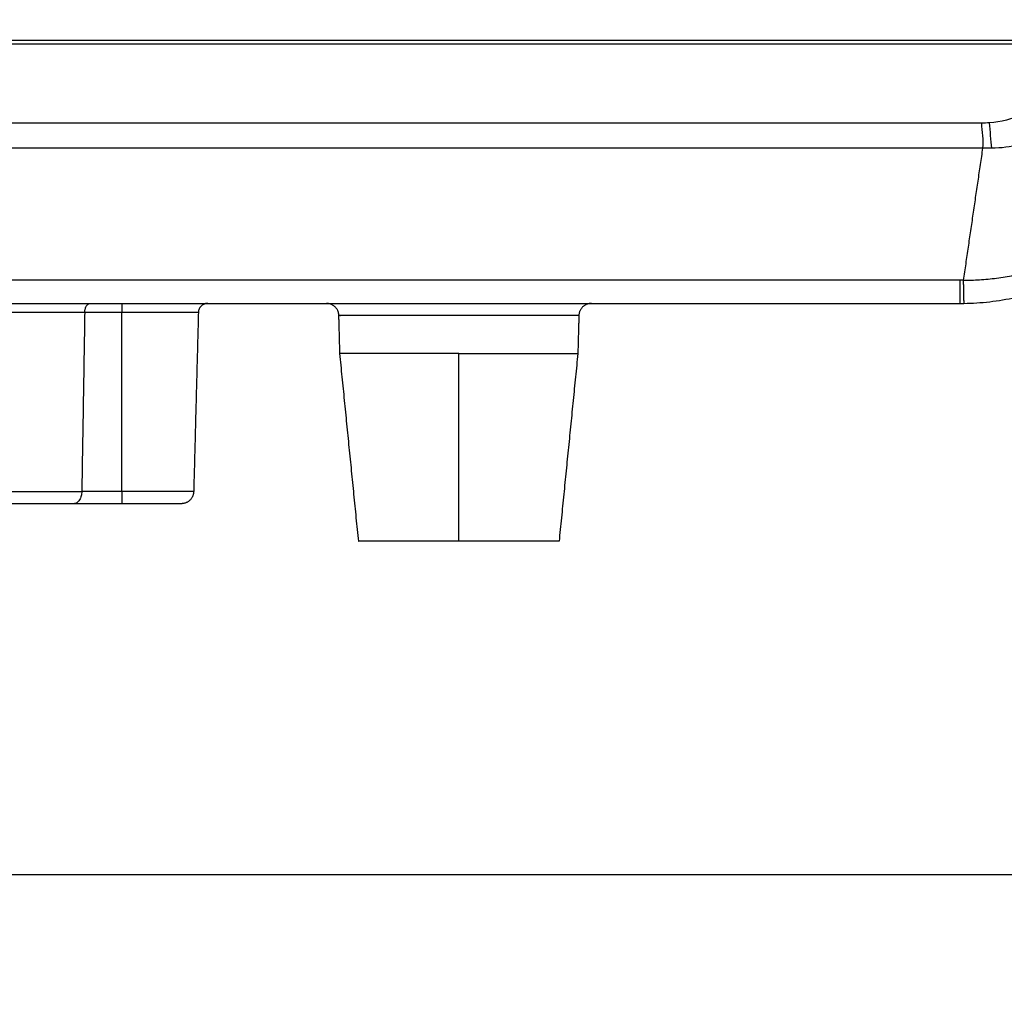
# Model space of a CAD drawing. Header units: millimetres. Extents: x 9946 to 11276, y -3292 to -1962.
# Tile 115 of 170: x 11001 to 11079, y -2381 to -2303. Entities that reach past the tile are written whole.
import ezdxf

# ---------------------------------------------------------------- set-up
doc = ezdxf.new("R2010")
doc.units = ezdxf.units.MM
doc.layers.add('ROXX NEO lite', color=7, linetype='Continuous', true_color=0x000000)
doc.dimstyles.get("Standard").update_dxf_attribs({"dimscale": 10, "dimtxt": 2.5, "dimasz": 3, "dimexe": 1, "dimexo": 0.5, "dimgap": 0.8, "dimtad": 1, "dimtoh": 1, "dimdec": 1, "dimzin": 1, "dimdsep": 46, "dimtxsty": 'Standard', "dimblk": 'OPEN90', "dimcen": 2.5, "dimadec": 1, "dimazin": 1, "dimtfac": 1, "dimtdec": 4, "dimtix": 1, "dimtofl": 0, "dimtmove": 1, "dimatfit": 3, "dimldrblk": 'OPEN90', "dimfxl": 1, "dimtolj": 1, "dimtzin": 1, "dimarcsym": 0})

# ---------------------------------------------------------------- blocks, each defined once
blk = doc.blocks.new('*D2')
at = {"layer": 'Defpoints', "color": 0}
for p in [(10752.196, -2185.885), (11119.696, -2185.885), (11119.696, -2408.445)]:
    blk.add_point(p, dxfattribs=at)
at = {"layer": 'ROXX NEO lite', "color": 0, "lineweight": -2}
for p, q in [((10752.196, -2191.886), (10752.196, -2411.446)), ((11119.696, -2191.886), (11119.696, -2411.446)), ((10758.197, -2408.445), (11113.695, -2408.445))]:
    blk.add_line(p, q, dxfattribs=at)
at = {"layer": 'ROXX NEO lite', "color": 0}
for points in [[(10758.197, -2407.445), (10758.197, -2409.445), (10752.196, -2408.445)], [(11113.695, -2409.445), (11113.695, -2407.445), (11119.696, -2408.445)]]:
    blk.add_solid(points, dxfattribs=at)
at = {"layer": 'ROXX NEO lite', "color": 0, "insert": (10935.946, -2401.544), "char_height": 9.0015, "attachment_point": 5}
blk.add_mtext('\\A1;367.5', dxfattribs=at)
blk = doc.blocks.new('*D13')
at = {"layer": 'Defpoints', "color": 0}
for p in [(10774.841, -2304.762), (11096.835, -2304.762), (11096.835, -2370.993)]:
    blk.add_point(p, dxfattribs=at)
at = {"layer": 'ROXX NEO lite', "color": 0, "lineweight": -2}
for p, q in [((10774.841, -2310.763), (10774.841, -2373.993)), ((11096.835, -2310.763), (11096.835, -2373.993)), ((10780.842, -2370.993), (11090.834, -2370.993))]:
    blk.add_line(p, q, dxfattribs=at)
at = {"layer": 'ROXX NEO lite', "color": 0}
for points in [[(10780.842, -2369.993), (10780.842, -2371.993), (10774.841, -2370.993)], [(11090.834, -2371.993), (11090.834, -2369.993), (11096.835, -2370.993)]]:
    blk.add_solid(points, dxfattribs=at)
at = {"layer": 'ROXX NEO lite', "color": 0, "insert": (10935.838, -2364.092), "char_height": 9.0015, "attachment_point": 5}
blk.add_mtext('\\A1;322.0', dxfattribs=at)

msp = doc.modelspace()

# ---------------------------------------------------------------- linework, layer by layer
at = {"layer": 'ROXX NEO lite', "color": 18, "lineweight": -3, "true_color": 0x000000}
for points, degree in [([(11085.838, -2304.389), (11041.151, -2304.389), (10996.463, -2304.389)], 2), ([(10996.463, -2304.669), (11041.116, -2304.669), (11085.769, -2304.669)], 2), ([(11087.807, -2304.734), (11087.702, -2305.517), (11087.303, -2307.038), (11086.191, -2309.071), (11084.644, -2310.755), (11082.806, -2312.002), (11080.627, -2312.815), (11079.138, -2312.99), (11078.39, -2312.989)], 3), ([(11077.554, -2310.989), (11037.332, -2310.989), (10997.11, -2310.989)], 2), ([(11078.198, -2310.965), (11077.989, -2310.98), (11077.775, -2310.989), (11077.554, -2310.989)], 3), ([(11077.554, -2310.989), (11077.587, -2311.648), (11077.744, -2312.372), (11077.653, -2312.989)], 3), ([(11078.39, -2312.989), (11078.334, -2312.361), (11078.265, -2311.632), (11078.198, -2310.965)], 3), ([(11077.653, -2312.989), (11076.881, -2318.263), (11076.11, -2323.537)], 2), ([(11078.39, -2312.989), (11078.136, -2312.989), (11077.89, -2312.989), (11077.653, -2312.989)], 3), ([(11075.838, -2323.539), (11037.106, -2323.539), (10998.373, -2323.539)], 2), ([(10998.208, -2325.389), (11037.023, -2325.389), (11075.838, -2325.389)], 2), ([(11005.962, -2326.119), (11005.937, -2327.706), (11005.885, -2330.88), (11005.807, -2335.645), (11005.755, -2338.825), (11005.729, -2340.415)], 3), ([(11008.938, -2326.119), (11007.45, -2326.119), (11005.962, -2326.119)], 2), ([(11008.938, -2340.415), (11008.938, -2333.267), (11008.938, -2326.119)], 2), ([(11035.838, -2344.389), (11035.838, -2336.889), (11035.838, -2329.389)], 2), ([(11005.729, -2340.415), (11005.727, -2340.53), (11005.698, -2340.768), (11005.561, -2341.103), (11005.344, -2341.332), (11005.163, -2341.389), (11005.067, -2341.389)], 3), ([(11008.938, -2340.415), (11007.334, -2340.415), (11005.729, -2340.415)], 2)]:
    msp.add_open_spline(points, degree=degree, dxfattribs=at)
for points, knots in [([(11076.11, -2323.537), (11076.54, -2323.538), (11077.43, -2323.512), (11078.777, -2323.385), (11080.151, -2323.162), (11081.551, -2322.835), (11083.011, -2322.379), (11084.548, -2321.76), (11086.146, -2320.947), (11087.786, -2319.905), (11089.445, -2318.587), (11091.083, -2316.948), (11092.606, -2314.978), (11093.878, -2312.768), (11094.804, -2310.501), (11095.383, -2308.343), (11095.671, -2306.441), (11095.736, -2305.264), (11095.743, -2304.744)], [0, 0, 0, 0, 1.259127, 2.606218, 3.963658, 5.338832, 6.850045, 8.494215, 10.289628, 12.250551, 14.398468, 16.774511, 19.385001, 22.086359, 24.646852, 26.937018, 28.961161, 30.562748, 30.562748, 30.562748, 30.562748]), ([(11085.769, -2304.669), (11085.563, -2305.444), (11084.894, -2307.013), (11083.223, -2309.013), (11080.909, -2310.451), (11079.119, -2310.895), (11078.198, -2310.965)], [0, 0, 0, 0, 2.454429, 5.203267, 7.952104, 10.700942, 10.700942, 10.700942, 10.700942]), ([(11077.653, -2312.989), (11065.488, -2312.989), (11041.391, -2312.989), (11014.968, -2312.989), (11000.509, -2312.989), (10997.845, -2312.989)], [-79.808155, -79.808155, -79.808155, -79.808155, -43.956661, -8.105166, 0, 0, 0, 0]), ([(11005.962, -2326.119), (11005.964, -2326.034), (11005.985, -2325.856), (11006.082, -2325.604), (11006.198, -2325.472), (11006.269, -2325.428), (11006.284, -2325.421)], [-1.277246, -1.277246, -1.277246, -1.277246, -0.957934, -0.638623, -0.319311, -0.232758, -0.232758, -0.232758, -0.232758])]:
    msp.add_open_spline(points, degree=3, knots=knots, dxfattribs=at)
at = {"layer": 'ROXX NEO lite', "color": 18, "true_color": 0x000000}
for points, degree in [([(11076.155, -2325.387), (11076.84, -2325.376), (11078.219, -2325.288), (11080.289, -2324.948), (11082.342, -2324.395), (11084.351, -2323.627), (11086.295, -2322.644), (11088.148, -2321.451), (11089.88, -2320.057), (11091.455, -2318.488), (11092.85, -2316.768), (11094.047, -2314.927), (11095.037, -2312.99), (11095.815, -2310.983), (11096.379, -2308.926), (11096.73, -2306.84), (11096.824, -2305.442), (11096.835, -2304.745)], 3), ([(11076.155, -2325.387), (11076.84, -2325.376), (11078.219, -2325.288), (11080.289, -2324.948), (11082.342, -2324.395), (11084.351, -2323.627), (11086.295, -2322.644), (11088.148, -2321.451), (11089.88, -2320.057), (11091.455, -2318.488), (11092.85, -2316.768), (11094.047, -2314.927), (11095.037, -2312.99), (11095.815, -2310.983), (11096.379, -2308.926), (11096.73, -2306.84), (11096.824, -2305.442), (11096.835, -2304.745)], 3), ([(11075.838, -2325.389), (11075.874, -2325.389), (11075.944, -2325.389), (11076.049, -2325.388), (11076.12, -2325.387), (11076.155, -2325.387)], 3), ([(11075.838, -2325.389), (11075.874, -2325.389), (11075.944, -2325.389), (11076.049, -2325.388), (11076.12, -2325.387), (11076.155, -2325.387)], 3), ([(11015.038, -2326.119), (11014.851, -2333.267), (11014.664, -2340.415)], 2), ([(11015.038, -2326.119), (11014.851, -2333.267), (11014.664, -2340.415)], 2), ([(11026.338, -2329.389), (11026.299, -2327.876), (11026.259, -2326.363)], 2), ([(11026.338, -2329.389), (11026.299, -2327.876), (11026.259, -2326.363)], 2), ([(11045.418, -2326.363), (11045.378, -2327.876), (11045.338, -2329.389)], 2), ([(11045.418, -2326.363), (11045.378, -2327.876), (11045.338, -2329.389)], 2), ([(11027.838, -2344.389), (11027.088, -2336.889), (11026.338, -2329.389)], 2), ([(11027.838, -2344.389), (11027.088, -2336.889), (11026.338, -2329.389)], 2), ([(11045.338, -2329.389), (11044.588, -2336.889), (11043.838, -2344.389)], 2), ([(11045.338, -2329.389), (11044.588, -2336.889), (11043.838, -2344.389)], 2), ([(11008.938, -2341.389), (11007.003, -2341.389), (11005.067, -2341.389)], 2), ([(11008.938, -2341.389), (11007.003, -2341.389), (11005.067, -2341.389)], 2)]:
    msp.add_open_spline(points, degree=degree, dxfattribs=at)
at = {"layer": 'ROXX NEO lite', "color": 18, "lineweight": -3, "true_color": 0x000000}
for points, weights in [([(11076.11, -2323.537), (11075.974, -2323.539), (11075.838, -2323.539)], [1, 0.99996676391, 1]), ([(11075.838, -2323.539), (11075.838, -2325.389), (11075.838, -2325.389)], [1, 0.831671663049, 1]), ([(11076.11, -2323.537), (11076.142, -2325.387), (11076.155, -2325.387)], [1, 0.831658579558, 1]), ([(11008.938, -2325.389), (11008.938, -2325.389), (11008.938, -2326.119)], [1, 0.71630194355, 1]), ([(11005.962, -2326.119), (11003.439, -2326.119), (10997.838, -2326.119)], [1, 0.85162796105, 1]), ([(11015.038, -2326.119), (11015.038, -2326.119), (11008.938, -2326.119)], [1, 0.707106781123, 1]), ([(11035.838, -2329.389), (11026.338, -2329.389), (11026.338, -2329.389)], [1, 0.707106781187, 1]), ([(11035.838, -2329.389), (11045.338, -2329.389), (11045.338, -2329.389)], [1, 0.707106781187, 1]), ([(10997.838, -2340.415), (11003.368, -2340.415), (11005.729, -2340.415)], [1, 0.844679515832, 1]), ([(11014.664, -2340.415), (11014.664, -2340.415), (11008.938, -2340.415)], [1, 0.707106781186, 1]), ([(11008.938, -2340.415), (11008.938, -2341.389), (11008.938, -2341.389)], [1, 0.716301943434, 1])]:
    msp.add_rational_spline(points, weights, degree=2, dxfattribs=at)
at = {"layer": 'ROXX NEO lite', "color": 18, "true_color": 0x000000}
for points, weights in [([(11015.788, -2325.389), (11015.057, -2325.389), (11015.038, -2326.119)], [1, 0.71630194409, 1]), ([(11015.788, -2325.389), (11015.057, -2325.389), (11015.038, -2326.119)], [1, 0.71630194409, 1]), ([(11026.259, -2326.363), (11026.234, -2325.389), (11025.26, -2325.389)], [1, 0.716301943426, 1]), ([(11026.259, -2326.363), (11026.234, -2325.389), (11025.26, -2325.389)], [1, 0.716301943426, 1]), ([(11046.417, -2325.389), (11045.443, -2325.389), (11045.418, -2326.363)], [1, 0.716301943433, 1]), ([(11046.417, -2325.389), (11045.443, -2325.389), (11045.418, -2326.363)], [1, 0.716301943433, 1]), ([(11026.259, -2326.363), (11026.259, -2326.363), (11026.294, -2326.363)], [1, 0.982988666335, 0.968044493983]), ([(11026.259, -2326.363), (11026.259, -2326.363), (11026.294, -2326.363)], [1, 0.982988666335, 0.968044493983]), ([(11014.664, -2340.415), (11014.638, -2341.389), (11013.664, -2341.389)], [1, 0.716301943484, 1]), ([(11014.664, -2340.415), (11014.638, -2341.389), (11013.664, -2341.389)], [1, 0.716301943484, 1]), ([(11005.067, -2341.389), (11003.182, -2341.389), (10997.838, -2341.389)], [1, 0.822441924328, 1]), ([(11005.067, -2341.389), (11003.182, -2341.389), (10997.838, -2341.389)], [1, 0.822441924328, 1]), ([(11013.664, -2341.389), (11013.664, -2341.389), (11008.938, -2341.389)], [1, 0.707106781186, 1]), ([(11013.664, -2341.389), (11013.664, -2341.389), (11008.938, -2341.389)], [1, 0.707106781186, 1]), ([(11035.838, -2344.389), (11027.838, -2344.389), (11027.838, -2344.389)], [1, 0.707106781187, 1]), ([(11035.838, -2344.389), (11027.838, -2344.389), (11027.838, -2344.389)], [1, 0.707106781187, 1]), ([(11043.838, -2344.389), (11043.838, -2344.389), (11035.838, -2344.389)], [1, 0.707106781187, 1]), ([(11043.838, -2344.389), (11043.838, -2344.389), (11035.838, -2344.389)], [1, 0.707106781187, 1])]:
    msp.add_rational_spline(points, weights, degree=2, dxfattribs=at)
at = {"layer": 'ROXX NEO lite', "color": 18, "lineweight": -3, "true_color": 0x000000}
msp.add_rational_spline([(11045.418, -2326.363), (11045.418, -2326.363), (11036.191, -2326.363), (11026.965, -2326.363), (11026.285, -2326.363)], [1, 0.720016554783, 1, 0.720016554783, 1], degree=2, knots=[0, 0, 0, 14.693987, 14.693987, 29.387975, 29.387975, 29.387975], dxfattribs=at)

# ---------------------------------------------------------------- dimensions: what is measured, and where the dimension line sits
at = {"layer": 'ROXX NEO lite', "color": 5, "true_color": 0x0000ff}
for base, p1, p2, picture, middle in [((11119.696, -2408.445), (10752.196, -2185.885), (11119.696, -2185.885), '*D2', (10935.946, -2401.544)), ((11096.835, -2370.993), (10774.841, -2304.762), (11096.835, -2304.762), '*D13', (10935.838, -2364.092))]:
    dim = msp.add_linear_dim(base=base, p1=p1, p2=p2, dimstyle='Standard', override={"dimscale": 3.0005, "dimtxt": 3, "dimasz": 2, "dimexe": 1, "dimexo": 2, "dimgap": 0.8, "dimtad": 1, "dimtih": 0, "dimtoh": 0, "dimdec": 1, "dimlfac": 1, "dimzin": 1, "dimtxsty": 'Standard', "dimsah": 0, "dimcen": 2.5, "dimadec": 1, "dimazin": 1, "dimtix": 0, "dimtmove": 0, "dimtzin": 1}, dxfattribs=at)
    dim.commit()
    dim.dimension.update_dxf_attribs({"geometry": picture, "text_midpoint": middle})

doc.saveas('drawing.dxf')
